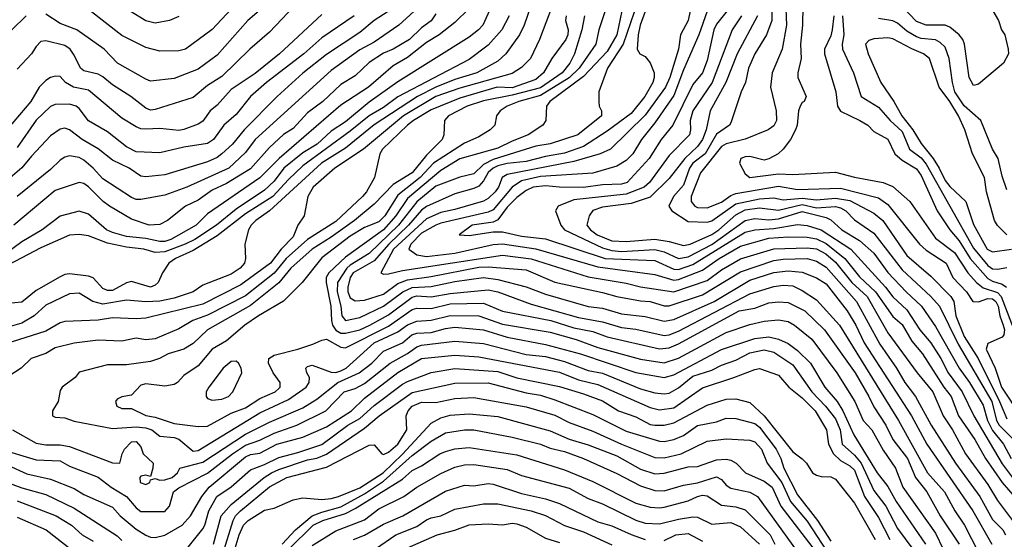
# Model space of a CAD drawing. Header units: metres. Extents: x -51132 to -49532, y -231222 to -229437.
# Tile 9 of 256: x -50874 to -50770, y -231159 to -231105. Entities that reach past the tile are written whole.
import ezdxf

# ---------------------------------------------------------------- set-up
doc = ezdxf.new("R2010")
doc.units = ezdxf.units.M
doc.layers.add('CONTOUR_INDEX', color=1, linetype='Continuous')
doc.layers.add('CONTOUR_INTER', color=3, linetype='Continuous')

msp = doc.modelspace()

# ---------------------------------------------------------------- linework, layer by layer
at = {"layer": 'CONTOUR_INDEX'}
for points, elevation in [([(-50819.1, -231100.26), (-50820.81, -231105.26), (-50821.29, -231106.26), (-50822.72, -231108.26), (-50823.58, -231109.05), (-50825.77, -231110.26), (-50828.08, -231110.96), (-50830.08, -231111.76), (-50832.01, -231112.76), (-50836.58, -231115.71), (-50839.58, -231118.17), (-50842.09, -231119.76), (-50847.58, -231124.74), (-50849.01, -231125.76), (-50849.51, -231126.26), (-50849.77, -231126.76), (-50850.16, -231128.26), (-50850.1, -231129.76), (-50850.2, -231130.26), (-50850.66, -231130.76), (-50851.58, -231131.39), (-50854.58, -231132.55), (-50855.6, -231133.26), (-50857.58, -231133.91), (-50859.08, -231134.25), (-50860.58, -231134.32), (-50862.58, -231134.13), (-50865.08, -231134.54), (-50866.12, -231134.26), (-50867.58, -231133.4), (-50868.58, -231133.48), (-50871.08, -231134.66), (-50872.3, -231135.76), (-50873.58, -231136.53), (-50875.08, -231136.96)], 35), ([(-50831.58, -231103.07), (-50833.96, -231105.26), (-50836.58, -231107.03), (-50838.08, -231107.84), (-50841.08, -231110.03), (-50849.08, -231117.26), (-50850.08, -231118.63), (-50851.83, -231120.26), (-50856.25, -231122.26), (-50858.58, -231123.11), (-50861.08, -231123.55), (-50861.58, -231123.55), (-50862.08, -231123.36), (-50865.08, -231121.39), (-50866.11, -231120.26), (-50867.08, -231119.42), (-50867.58, -231119.14), (-50868.58, -231118.97), (-50869.08, -231119.11), (-50869.58, -231119.43), (-50870.58, -231120.42), (-50874.08, -231123.24)], 40), ([(-50791.54, -231103.26), (-50791.57, -231105.26), (-50791.77, -231107.26), (-50791.71, -231108.76), (-50792.04, -231110.26), (-50792.04, -231110.76), (-50791.18, -231112.76), (-50791.37, -231113.26), (-50791.58, -231113.38), (-50791.8, -231113.76), (-50791.97, -231114.26), (-50792.12, -231115.76), (-50792.29, -231116.26), (-50792.83, -231117.26), (-50793.58, -231118.28), (-50794.12, -231118.76), (-50795.08, -231119.29), (-50795.58, -231119.42), (-50797.08, -231119.03), (-50797.58, -231119.09), (-50798.04, -231119.26), (-50798.17, -231119.76), (-50797.58, -231120.88), (-50797.1, -231121.26), (-50794.08, -231120.87), (-50792.58, -231120.94), (-50788.08, -231120.69), (-50786.08, -231121.23), (-50783.08, -231121.77), (-50782.08, -231122.19), (-50780.28, -231123.76), (-50777.58, -231127.61), (-50775.58, -231129.12), (-50774.18, -231131.26), (-50773.27, -231132.26), (-50772.58, -231132.83), (-50771.08, -231133.34), (-50770.69, -231133.76), (-50769.13, -231137.76)], 20), ([(-50873.15, -231104.26), (-50874.66, -231105.76)], 45), ([(-50848.67, -231103.76), (-50849.85, -231104.76), (-50853.08, -231108.39), (-50855.08, -231109.87), (-50857.58, -231110.86), (-50860.08, -231111.14), (-50860.58, -231110.92), (-50863.53, -231109.26), (-50864.94, -231107.76), (-50867.81, -231105.76), (-50869.58, -231105.09), (-50871.08, -231104.11)], 45), ([(-50810.56, -231103.76), (-50811.08, -231106.26), (-50812.08, -231108.01), (-50814.58, -231110.65), (-50818.1, -231113.26), (-50818.46, -231113.76), (-50818.54, -231115.26), (-50818.86, -231115.76), (-50820.39, -231116.76), (-50822.08, -231117.42), (-50823.58, -231118.18), (-50827.58, -231119.28), (-50829.58, -231120.51), (-50833.08, -231123.47), (-50834.29, -231125.26), (-50835.58, -231126.74), (-50839.58, -231129.62), (-50841.35, -231131.26), (-50841.6, -231131.76), (-50841.61, -231132.26), (-50841.11, -231134.76), (-50841.06, -231136.26), (-50840.96, -231136.76), (-50840.58, -231137.28), (-50840.08, -231137.58), (-50839.58, -231137.6), (-50838.08, -231137.24), (-50837.01, -231136.76), (-50835.08, -231135.68), (-50832.58, -231133.81), (-50832.08, -231133.68), (-50830.58, -231133.79), (-50828.58, -231133.44), (-50824.58, -231133.05), (-50823.58, -231133.25), (-50820.08, -231134.54), (-50815.08, -231135.94), (-50812.58, -231136.4), (-50810.58, -231137.01), (-50809.08, -231137.19), (-50806.08, -231137.83), (-50805.58, -231137.76), (-50804.58, -231137.37), (-50797.08, -231133.46), (-50794.58, -231132.7), (-50793.58, -231132.55), (-50792.58, -231132.62), (-50791.58, -231133.1), (-50790.08, -231134.09), (-50787.67, -231136.76), (-50781.47, -231146.76), (-50778.41, -231152.26), (-50776.62, -231154.26), (-50775.56, -231156.26), (-50774.53, -231157.76), (-50773.08, -231160.62)], 30), ([(-50799.49, -231103.76), (-50800.58, -231105.15), (-50800.88, -231105.76), (-50801.58, -231108.95), (-50802.06, -231110.26), (-50803.08, -231111.5), (-50805.19, -231115.76), (-50806.4, -231117.26), (-50807.67, -231119.26), (-50810, -231121.76), (-50810.58, -231121.95), (-50812.58, -231122.02), (-50814.58, -231122.29), (-50817.08, -231122.28), (-50818.58, -231122.14), (-50819.86, -231122.26), (-50820.58, -231122.6), (-50821.58, -231123.35), (-50822.58, -231124.37), (-50823.58, -231125.68), (-50824.08, -231125.95), (-50826.26, -231126.26), (-50827.64, -231127.26), (-50826.58, -231127.33), (-50824.08, -231126.95), (-50823.08, -231126.95), (-50821.08, -231127.42), (-50818.58, -231127.69), (-50812.28, -231129.76), (-50807.08, -231129.97), (-50805.08, -231130.89), (-50804.58, -231130.91), (-50803.08, -231130.38), (-50797.58, -231126.99), (-50796.58, -231126.74), (-50794.58, -231126.59), (-50792.08, -231126.17), (-50791.08, -231126.3), (-50789.58, -231126.75), (-50786.49, -231128.76), (-50782.84, -231132.76), (-50782.08, -231133.77), (-50780.58, -231135.13), (-50779.23, -231137.26), (-50778.08, -231138.62), (-50777.02, -231140.26), (-50776.26, -231141.76), (-50774.77, -231143.76), (-50773.57, -231146.26), (-50770.58, -231151.31), (-50769.1, -231153.26)], 25), ([(-50875.08, -231151.46), (-50873.08, -231152.38), (-50870.58, -231152.91), (-50868.08, -231153.92), (-50867.08, -231154.52), (-50864.08, -231155.88), (-50863.26, -231156.76), (-50861.58, -231158.18), (-50860.58, -231158.8), (-50860.08, -231159.01), (-50859.58, -231159.05), (-50858.58, -231158.82), (-50856.74, -231157.76), (-50855.86, -231156.76), (-50854.67, -231154.76), (-50853.9, -231153.76), (-50850.08, -231150.58), (-50849.58, -231150.34), (-50848.58, -231150.19), (-50846.78, -231149.26), (-50844.08, -231148.51), (-50841.58, -231147.43), (-50838.95, -231145.76), (-50837.58, -231144.43), (-50834.08, -231141.71), (-50831.58, -231140.25), (-50828.08, -231139.89), (-50825.58, -231140.07), (-50817.08, -231141.69), (-50815.08, -231142.5), (-50813.08, -231142.99), (-50807.58, -231145.41), (-50806.58, -231145.66), (-50805.08, -231145.45), (-50802.08, -231143.33), (-50798.77, -231142.26), (-50796.58, -231141.4), (-50796.08, -231141.31), (-50794.08, -231142.02), (-50792.99, -231143.26), (-50791.58, -231144.38), (-50790.24, -231145.76), (-50789.04, -231147.76), (-50788.83, -231149.26), (-50788.3, -231150.26), (-50787.58, -231150.96), (-50786.58, -231151.51), (-50786.08, -231151.97), (-50785.05, -231154.76), (-50783.58, -231156.96), (-50782.39, -231159.26)], 35), ([(-50851.58, -231140.57), (-50852.45, -231141.26), (-50853.93, -231143.26), (-50854.22, -231143.76), (-50854.21, -231144.26), (-50854.08, -231144.45), (-50853.58, -231144.64), (-50852.58, -231144.54), (-50851.88, -231144.26), (-50851.42, -231143.76), (-50850.47, -231141.76), (-50850.54, -231141.26), (-50850.84, -231140.76), (-50851.08, -231140.53), (-50851.58, -231140.57)], 30), ([(-50846.22, -231159.76), (-50844.85, -231158.26), (-50843.08, -231156.79), (-50842.08, -231156.38), (-50840.08, -231155.83), (-50837.58, -231154.45), (-50835.58, -231153.13), (-50832.58, -231150.44), (-50830.58, -231148.92), (-50829.08, -231148.06), (-50827.08, -231147.75), (-50826.08, -231147.75), (-50822.08, -231148.52), (-50819.08, -231149.25), (-50818.08, -231149.67), (-50816.58, -231150.01), (-50814.58, -231150.74), (-50811.08, -231152.32), (-50808.58, -231153.62), (-50807.08, -231154.12), (-50806.08, -231154.16), (-50804.08, -231153.57), (-50802.58, -231153.32), (-50800.58, -231152.69), (-50800.08, -231152.97), (-50799.58, -231153.56), (-50799.08, -231153.88), (-50797.08, -231154.29), (-50796.28, -231154.76), (-50790.58, -231162.64)], 40), ([(-50833.08, -231160.15), (-50829.95, -231158.76), (-50828.08, -231158.29), (-50826.58, -231157.72), (-50824.58, -231157.62), (-50823.08, -231157.73), (-50822.08, -231157.56), (-50821.58, -231157.61), (-50820.58, -231157.96), (-50818.58, -231159.13), (-50817.08, -231159.59)], 45)]:
    msp.add_lwpolyline(points, dxfattribs=dict(at, elevation=elevation))
at = {"layer": 'CONTOUR_INTER'}
for points, elevation in [([(-50794.77, -231098.26), (-50794.79, -231104.76), (-50795.35, -231106.26), (-50796.55, -231108.26), (-50797.23, -231109.76), (-50797.55, -231111.26), (-50798.02, -231112.26), (-50799.08, -231115.51), (-50799.22, -231115.76), (-50800.58, -231116.71), (-50801.8, -231118.76), (-50803.1, -231119.76), (-50803.45, -231120.26), (-50804.08, -231122.04), (-50805.13, -231123.26), (-50805.6, -231124.26), (-50805.3, -231124.76), (-50803.58, -231125.86), (-50801.58, -231125.94), (-50801.08, -231125.8), (-50798.58, -231124.02), (-50796.08, -231123.49), (-50794.58, -231123.38), (-50793.58, -231123.6), (-50791.58, -231123.43), (-50790.08, -231123.61), (-50788.08, -231123.41), (-50786.58, -231123.65), (-50784.08, -231125.01), (-50783.13, -231125.76), (-50780.58, -231129.43), (-50778.08, -231131.6), (-50775.97, -231133.76), (-50775.65, -231134.26), (-50775.45, -231135.76), (-50774.58, -231137.93), (-50773.11, -231140.26), (-50770.85, -231144.76), (-50770.08, -231146.59)], 22), ([(-50793.52, -231098.26), (-50793.25, -231105.26), (-50793.7, -231107.76), (-50794.74, -231110.26), (-50794.92, -231111.76), (-50794.34, -231114.26), (-50794.3, -231115.26), (-50794.58, -231115.82), (-50795.17, -231116.26), (-50797.58, -231117.22), (-50799.58, -231117.71), (-50800.08, -231117.98), (-50802.27, -231120.76), (-50803.27, -231123.26), (-50803.27, -231123.76), (-50802.86, -231124.26), (-50802.58, -231124.41), (-50801.58, -231124.43), (-50800.08, -231123.85), (-50799.08, -231123.13), (-50798.58, -231122.92), (-50794.08, -231122.15), (-50792.08, -231122.5), (-50787.58, -231122.37), (-50783.58, -231123.39), (-50782.58, -231124.1), (-50779.28, -231128.26), (-50778.58, -231128.87), (-50776.47, -231130.26), (-50775.75, -231131.76), (-50774.34, -231133.26), (-50773.65, -231134.26), (-50773.08, -231134.29), (-50772.08, -231133.97), (-50771.58, -231133.99), (-50771.23, -231134.26), (-50770.98, -231134.76), (-50770.83, -231135.76), (-50770.46, -231136.76), (-50770.34, -231137.26), (-50770.4, -231137.76), (-50770.58, -231138.02), (-50772.08, -231138.67), (-50772.26, -231139.26), (-50771.33, -231141.26), (-50770.64, -231143.26), (-50768.65, -231146.26)], 21), ([(-50823.56, -231101.76), (-50825.16, -231105.26), (-50825.61, -231105.76), (-50826.58, -231106.51), (-50834.08, -231111.2), (-50837.08, -231113.35), (-50839.58, -231115.39), (-50841.08, -231116.4), (-50842.57, -231117.76), (-50844.08, -231118.67), (-50846.06, -231120.26), (-50847.08, -231121.63), (-50848.08, -231122.59), (-50851.08, -231124.58), (-50853.14, -231126.26), (-50855.43, -231127.76), (-50856.42, -231128.26), (-50858.58, -231129.04), (-50859.58, -231129.11), (-50860.78, -231128.76), (-50862.58, -231128.55), (-50864.58, -231128.14), (-50866.58, -231127.37), (-50867.58, -231127.24), (-50868.58, -231127.31), (-50871.58, -231128.63), (-50877.08, -231131.49)], 37), ([(-50811.63, -231101.76), (-50812.96, -231105.76), (-50813.27, -231107.26), (-50815.04, -231109.76), (-50816.08, -231110.79), (-50819.08, -231112.63), (-50821.35, -231113.26), (-50822.58, -231113.76), (-50823.34, -231114.26), (-50823.7, -231114.76), (-50823.89, -231115.76), (-50824.38, -231116.26), (-50825.58, -231116.97), (-50827.08, -231117.65), (-50830.34, -231119.76), (-50831.73, -231121.26), (-50834.08, -231123.11), (-50835.44, -231125.26), (-50836.08, -231125.9), (-50837.58, -231126.51), (-50839.08, -231127.42), (-50842.08, -231129.7), (-50844.15, -231132.26), (-50846.08, -231134.24), (-50848.71, -231135.76), (-50850.16, -231136.76), (-50852.08, -231138.41), (-50853.58, -231139.27), (-50855.08, -231141.03), (-50856.58, -231142.04), (-50857.24, -231142.76), (-50857.58, -231143), (-50858.58, -231143.16), (-50860.58, -231142.92), (-50861.08, -231143.05), (-50862.08, -231144.11), (-50863.08, -231144.28), (-50863.58, -231144.52), (-50863.75, -231144.76), (-50863.62, -231145.26), (-50863.08, -231145.51), (-50862.08, -231145.5), (-50860.58, -231146.23), (-50859.58, -231146.4), (-50857.58, -231147.08), (-50855.08, -231147.4), (-50854.08, -231147.35), (-50851.58, -231145.98), (-50850.08, -231145.44), (-50848.58, -231144.46), (-50846.96, -231143.76), (-50846.58, -231143.41), (-50846.45, -231143.26), (-50846.46, -231142.76), (-50847.17, -231141.76), (-50847.69, -231140.76), (-50847.65, -231140.26), (-50847.08, -231139.9), (-50844.58, -231139.26), (-50843.02, -231138.76), (-50842.08, -231138.32), (-50841.58, -231138.24), (-50840.08, -231139.06), (-50839.58, -231139.12), (-50835.08, -231136.87), (-50832.58, -231135.11), (-50832.08, -231134.96), (-50830.58, -231135.01), (-50828.58, -231134.53), (-50825.08, -231134.45), (-50823.08, -231135.28), (-50818, -231136.26), (-50815.58, -231137.04), (-50813.58, -231137.43), (-50812.08, -231137.99), (-50806.58, -231139.23), (-50805.58, -231139.13), (-50804.58, -231138.73), (-50798.2, -231135.26), (-50796.58, -231134.98), (-50795.08, -231134.41), (-50794.08, -231134.31), (-50793.08, -231134.39), (-50791.33, -231135.26), (-50789.24, -231137.26), (-50786.02, -231141.76), (-50784.58, -231144.23), (-50784.08, -231145.33), (-50782.81, -231147.26), (-50782.08, -231148.76), (-50780.52, -231150.76), (-50779.68, -231152.76), (-50778.49, -231154.26), (-50777.1, -231156.76), (-50775.1, -231159.76)], 31), ([(-50817.85, -231103.26), (-50819.19, -231106.76), (-50820.14, -231108.76), (-50821.08, -231109.7), (-50822.08, -231110.32), (-50827.58, -231111.88), (-50830.08, -231112.75), (-50833.48, -231114.76), (-50837.7, -231118.26), (-50840.71, -231120.26), (-50842.97, -231122.26), (-50843.55, -231123.26), (-50843.93, -231125.26), (-50844.58, -231126.26), (-50845.08, -231127.48), (-50846.35, -231128.76), (-50847.45, -231130.26), (-50850.58, -231132.52), (-50854.58, -231134.55), (-50860.58, -231136.01), (-50861.58, -231136.09), (-50864.08, -231135.97), (-50865.58, -231136.24), (-50869.08, -231136.37), (-50869.58, -231136.5), (-50871.08, -231137.4), (-50875.37, -231138.76)], 34), ([(-50834.22, -231103.26), (-50836.58, -231104.77), (-50838.08, -231106.01), (-50841.58, -231108.35), (-50844.08, -231110.31), (-50846.76, -231112.76), (-50850.22, -231116.26), (-50851.45, -231117.76), (-50852.58, -231118.78), (-50853.08, -231119.14), (-50854.08, -231119.6), (-50858.58, -231120.98), (-50860.58, -231121.19), (-50861.08, -231121.11), (-50862.3, -231120.26), (-50864.08, -231119.43), (-50865.58, -231118.25), (-50867.25, -231117.26), (-50868.58, -231116.23), (-50869.08, -231116.07), (-50869.58, -231116.16), (-50870.58, -231116.89), (-50872.58, -231119), (-50873.58, -231120.25), (-50875.08, -231121.49)], 41), ([(-50826.58, -231103.52), (-50828.08, -231104.98), (-50829.74, -231106.26), (-50831.08, -231107.07), (-50833.08, -231108.65), (-50834.58, -231109.54), (-50837.15, -231111.76), (-50840.08, -231113.67), (-50846.55, -231119.26), (-50848.58, -231121.29), (-50854.08, -231125.08), (-50855.28, -231126.26), (-50857.93, -231127.76), (-50858.58, -231127.97), (-50859.08, -231127.98), (-50860.58, -231127.66), (-50862.58, -231127.44), (-50864.08, -231127.03), (-50864.69, -231126.76), (-50866.58, -231125.11), (-50867.58, -231124.79), (-50869.58, -231125.3), (-50871.46, -231126.76), (-50873.58, -231128), (-50875.08, -231129.08)], 38), ([(-50844.99, -231103.26), (-50847.58, -231106), (-50849.62, -231107.76), (-50852.58, -231110.63), (-50854.08, -231111.6), (-50855.58, -231112.84), (-50859.58, -231114.1), (-50860.08, -231114.18), (-50860.58, -231113.98), (-50862.13, -231112.76), (-50864.08, -231111.51), (-50865.08, -231110.68), (-50865.58, -231110.41), (-50867.08, -231110.05), (-50867.44, -231109.76), (-50868.08, -231108.4), (-50868.53, -231107.76), (-50869.08, -231107.4), (-50871.08, -231106.9), (-50871.58, -231106.97), (-50872.08, -231107.48), (-50872.57, -231108.26), (-50874.08, -231109.88)], 44), ([(-50851.58, -231103.57), (-50853.58, -231105.7), (-50856.4, -231107.76), (-50857.08, -231107.94), (-50859.08, -231107.97), (-50860.58, -231107.6), (-50863.08, -231106.35), (-50866.58, -231103.62)], 46), ([(-50808.86, -231102.76), (-50810.39, -231107.26), (-50812.04, -231109.76), (-50812.96, -231112.26), (-50812.97, -231113.26), (-50812.91, -231113.76), (-50812.67, -231114.26), (-50812.67, -231114.76), (-50815.18, -231116.76), (-50818.08, -231117.72), (-50819.58, -231117.97), (-50824.08, -231119.37), (-50825.08, -231119.89), (-50826.08, -231120.86), (-50827.58, -231121.2), (-50830.08, -231122.17), (-50832.08, -231123.79), (-50834.02, -231126.26), (-50837.08, -231129.24), (-50839.08, -231130.44), (-50839.43, -231130.76), (-50840.43, -231132.26), (-50840.44, -231133.26), (-50840.06, -231134.76), (-50839.97, -231135.76), (-50839.58, -231136.28), (-50838.08, -231135.95), (-50835.58, -231134.77), (-50833.54, -231133.26), (-50832.58, -231132.8), (-50830.58, -231132.68), (-50828.08, -231132.16), (-50825.08, -231131.74), (-50823.58, -231131.97), (-50820.58, -231132.74), (-50818.58, -231133.51), (-50814.08, -231134.81), (-50812.58, -231134.97), (-50810.58, -231135.55), (-50808.08, -231135.84), (-50806.08, -231136.32), (-50805.08, -231136.15), (-50800.83, -231134.26), (-50797.08, -231132.02), (-50794.58, -231131.24), (-50793.08, -231131.06), (-50791.58, -231131.18), (-50790.08, -231131.78), (-50789.08, -231132.41), (-50786.86, -231135.26), (-50785.96, -231136.76), (-50785.08, -231138.61), (-50780.12, -231146.26), (-50778.51, -231149.26), (-50773.65, -231156.26), (-50771.65, -231159.76)], 29), ([(-50807.72, -231102.76), (-50808.61, -231105.26), (-50808.84, -231106.26), (-50808.92, -231107.76), (-50808.66, -231108.26), (-50808.08, -231108.54), (-50807.58, -231109.2), (-50807.16, -231110.26), (-50807.14, -231110.76), (-50807.3, -231111.26), (-50808.12, -231112.76), (-50809.58, -231114.52), (-50812.08, -231116.39), (-50814.58, -231118.01), (-50816.58, -231118.69), (-50818.58, -231119.03), (-50820.58, -231119.56), (-50822.58, -231119.78), (-50823.58, -231120.04), (-50824.08, -231120.27), (-50824.58, -231120.72), (-50825.08, -231121.6), (-50825.58, -231122.15), (-50826.08, -231122.41), (-50828.08, -231122.96), (-50831.08, -231124.29), (-50831.58, -231124.67), (-50832.95, -231126.26), (-50835.04, -231128.26), (-50836.58, -231130), (-50838.76, -231131.26), (-50839.1, -231131.76), (-50839.35, -231132.76), (-50839.35, -231133.26), (-50839.08, -231133.88), (-50838.58, -231134.2), (-50837.58, -231134.14), (-50835.58, -231133.51), (-50834.08, -231132.37), (-50833.08, -231131.98), (-50830.58, -231131.63), (-50825.58, -231130.65), (-50824.58, -231130.62), (-50820.58, -231130.96), (-50817.58, -231132.24), (-50812.58, -231133.31), (-50811.08, -231133.74), (-50808.58, -231134.21), (-50807.58, -231134.26), (-50806.08, -231134.71), (-50805.58, -231134.73), (-50802.08, -231133.57), (-50798.08, -231131.17), (-50794.58, -231129.95), (-50793.58, -231129.81), (-50791.08, -231129.77), (-50790.08, -231130.04), (-50789.08, -231130.67), (-50785.87, -231134.26), (-50783.44, -231138.76), (-50781.67, -231141.26), (-50780.82, -231142.76), (-50779.67, -231144.26), (-50778.05, -231147.26), (-50775.48, -231151.26), (-50772.91, -231154.76), (-50771.58, -231157.15), (-50770.52, -231158.26), (-50770.21, -231158.76)], 28), ([(-50771.57, -231103.76), (-50770.97, -231104.76), (-50770.65, -231105.76), (-50770.3, -231106.26), (-50769.93, -231107.76), (-50769.92, -231108.26), (-50770.43, -231109.26), (-50773.08, -231111.44), (-50773.58, -231111.58), (-50774.04, -231110.76), (-50774.53, -231107.26), (-50774.7, -231106.76), (-50775.08, -231106.26), (-50776.08, -231105.48), (-50776.58, -231105.25), (-50778.58, -231105.25), (-50779.58, -231104.86), (-50781.11, -231103.26)], 19), ([(-50842.08, -231104.13), (-50846.53, -231108.26), (-50849.08, -231110.34), (-50851.58, -231112.02), (-50853.08, -231113.66), (-50853.81, -231114.26), (-50854.58, -231115.34), (-50855.08, -231115.65), (-50856.58, -231116.22), (-50857.08, -231116.3), (-50859.08, -231116.09), (-50860.58, -231116.18), (-50861.08, -231116.14), (-50861.58, -231115.94), (-50863.08, -231115.03), (-50866.58, -231112.09), (-50868.15, -231111.76), (-50868.99, -231111.26), (-50869.58, -231110.66), (-50870.08, -231110.62), (-50870.58, -231110.75), (-50871.08, -231111.05), (-50871.77, -231111.76), (-50872.64, -231113.26), (-50875.64, -231116.76)], 43), ([(-50816.41, -231104.26), (-50816.46, -231104.76), (-50816.17, -231105.76), (-50816.21, -231106.26), (-50816.44, -231106.76), (-50817.89, -231108.76), (-50818.77, -231110.26), (-50819.58, -231110.95), (-50822.08, -231111.82), (-50823.63, -231111.76), (-50827.58, -231112.91), (-50830.58, -231114.16), (-50832.45, -231115.26), (-50833.08, -231115.76), (-50835.69, -231118.26), (-50835.96, -231118.76), (-50836.55, -231121.26), (-50837.39, -231122.76), (-50837.81, -231123.26), (-50840.58, -231125.87), (-50843.58, -231127.77), (-50845.81, -231129.76), (-50847.08, -231131.31), (-50850.08, -231133.67), (-50854.08, -231135.7), (-50855.63, -231136.26), (-50857.08, -231137.15), (-50859.58, -231138.19), (-50860.58, -231138.3), (-50861.58, -231138.13), (-50863.08, -231138.44), (-50865.58, -231138.34), (-50868.08, -231138.66), (-50870.08, -231139.13), (-50871.08, -231139.72), (-50872.61, -231140.26), (-50873.65, -231141.26), (-50875.08, -231142.17)], 33), ([(-50822.38, -231104.26), (-50823.16, -231105.76), (-50824.58, -231107.36), (-50826.58, -231108.85), (-50834.08, -231112.79), (-50835.58, -231113.9), (-50837.08, -231114.79), (-50839.08, -231116.39), (-50844.08, -231120.02), (-50845.58, -231121.45), (-50847.22, -231123.26), (-50850.08, -231125.05), (-50853.08, -231127.37), (-50855.58, -231128.92), (-50857.43, -231129.76), (-50858.14, -231130.26), (-50858.8, -231131.26), (-50859.27, -231132.26), (-50859.58, -231132.57), (-50860.08, -231132.75), (-50862.08, -231132.17), (-50862.58, -231132.3), (-50864.08, -231133.1), (-50864.58, -231133.13), (-50865.08, -231132.9), (-50866.08, -231131.77), (-50866.58, -231131.61), (-50868.58, -231131.37), (-50869.08, -231131.43), (-50869.58, -231131.67), (-50872.08, -231133.1), (-50873.58, -231134.35), (-50875.08, -231134.47)], 36), ([(-50830.08, -231104.06), (-50830.58, -231104.81), (-50831.58, -231105.55), (-50832.87, -231106.76), (-50834.57, -231107.76), (-50835.58, -231108.2), (-50837.08, -231109.17), (-50838.58, -231110.58), (-50840.08, -231111.48), (-50841.96, -231113.26), (-50843.58, -231114.47), (-50845.08, -231116.12), (-50846.08, -231116.75), (-50847.58, -231118.09), (-50849.58, -231120.33), (-50852.08, -231121.87), (-50853.58, -231122.57), (-50855.08, -231123.63), (-50856.39, -231124.26), (-50858.27, -231125.76), (-50859.08, -231126.18), (-50860.21, -231126.26), (-50862.08, -231125.62), (-50864.39, -231124.26), (-50865.06, -231123.76), (-50866.58, -231122.24), (-50867.08, -231121.89), (-50867.58, -231121.78), (-50870.08, -231122.61), (-50874.44, -231126.26)], 39), ([(-50838.68, -231104.26), (-50842.08, -231106.57), (-50843.96, -231108.26), (-50847.87, -231111.26), (-50849.58, -231112.76), (-50851.08, -231114.63), (-50852.37, -231115.76), (-50853.46, -231117.26), (-50854.08, -231117.67), (-50856.58, -231118.06), (-50859.08, -231118.67), (-50861.58, -231118.54), (-50862.58, -231118.04), (-50864.58, -231116.45), (-50866.58, -231115.29), (-50867.58, -231113.99), (-50867.89, -231113.76), (-50868.58, -231113.55), (-50870.08, -231113.57), (-50870.58, -231113.79), (-50872.08, -231115.23), (-50874.08, -231118.09)], 42), ([(-50814.47, -231104.26), (-50814.75, -231105.76), (-50815.53, -231108.26), (-50816.01, -231109.26), (-50816.83, -231110.26), (-50819.08, -231111.82), (-50822.08, -231112.59), (-50825.08, -231113.19), (-50826.78, -231113.76), (-50828.77, -231114.76), (-50829.19, -231115.26), (-50829.26, -231116.76), (-50829.42, -231117.26), (-50831.08, -231118.91), (-50832.58, -231120.75), (-50834.58, -231121.98), (-50836.58, -231124.06), (-50838.63, -231125.76), (-50841.08, -231127.53), (-50843.08, -231128.78), (-50845.33, -231130.76), (-50846.58, -231132.31), (-50849.58, -231134.68), (-50854.08, -231137.26), (-50855.58, -231138.68), (-50856.58, -231139.29), (-50858.22, -231139.76), (-50859.14, -231140.26), (-50860.08, -231140.57), (-50862.58, -231140.93), (-50864.58, -231140.92), (-50867.58, -231141.68), (-50867.98, -231142.26), (-50869.35, -231143.26), (-50869.58, -231143.6), (-50869.78, -231144.76), (-50870.38, -231145.76), (-50870.38, -231146.26), (-50870.08, -231146.42), (-50869.08, -231146.49), (-50868.08, -231146.84), (-50864.08, -231147.59), (-50861.58, -231147.43), (-50860.58, -231147.52), (-50859.94, -231147.76), (-50859.08, -231148.4), (-50857.58, -231148.54), (-50857.08, -231148.74), (-50855.58, -231149.97), (-50855.08, -231149.93), (-50848.58, -231145.95), (-50845.58, -231144.56), (-50843.73, -231143.26), (-50843.39, -231142.76), (-50843.35, -231142.26), (-50843.64, -231141.76), (-50843.74, -231141.26), (-50843.58, -231141.09), (-50843.08, -231140.95), (-50841.08, -231141.69), (-50840.58, -231141.71), (-50840.08, -231141.56), (-50839.52, -231141.26), (-50836.58, -231138.62), (-50834.08, -231137.47), (-50833.08, -231136.71), (-50832.08, -231136.34), (-50830.58, -231136.23), (-50828.58, -231135.73), (-50825.58, -231135.78), (-50823.08, -231136.64), (-50818.08, -231137.48), (-50815.35, -231138.26), (-50813.08, -231139.1), (-50808.58, -231140.34), (-50806.08, -231140.72), (-50804.58, -231140.23), (-50799.58, -231137.54), (-50797.08, -231136.67), (-50795.58, -231136.33), (-50794.08, -231136.21), (-50793.08, -231136.38), (-50792.4, -231136.76), (-50790.58, -231138.21), (-50787.95, -231141.76), (-50786.06, -231144.76), (-50785.17, -231146.76), (-50784.27, -231147.76), (-50783.08, -231149.87), (-50781.79, -231151.76), (-50781, -231153.76), (-50777.58, -231158.58), (-50776.79, -231160.26)], 32), ([(-50857.08, -231104.35), (-50858.08, -231104.78), (-50859.58, -231105.06), (-50860.58, -231104.8), (-50862.27, -231103.76)], 47), ([(-50803.38, -231103.76), (-50803.58, -231104.76), (-50804.39, -231106.26), (-50804.59, -231107.76), (-50805.51, -231110.76), (-50805.96, -231111.76), (-50808.08, -231114.72), (-50811.74, -231118.26), (-50812.82, -231118.76), (-50815.58, -231119.58), (-50822.58, -231120.95), (-50823.11, -231121.26), (-50823.5, -231122.26), (-50823.86, -231122.76), (-50824.58, -231123.47), (-50825.08, -231123.75), (-50828.08, -231124.61), (-50829.58, -231124.91), (-50831.08, -231125.6), (-50834.53, -231128.76), (-50835.87, -231131.26), (-50835.58, -231131.41), (-50835.08, -231131.36), (-50833.58, -231131.03), (-50823.08, -231129.41), (-50820.08, -231129.79), (-50814.08, -231131.67), (-50810.08, -231132.34), (-50808.58, -231132.74), (-50805.08, -231133.26), (-50801.58, -231132.05), (-50800.08, -231130.95), (-50798.08, -231129.79), (-50794.58, -231128.73), (-50791.08, -231128.62), (-50790.08, -231128.73), (-50789.12, -231129.26), (-50788.08, -231130.15), (-50786.39, -231132.26), (-50784.78, -231133.76), (-50782.58, -231137.55), (-50779.5, -231141.76), (-50777.88, -231143.76), (-50776.78, -231146.26), (-50775.79, -231147.76), (-50774.43, -231150.26), (-50772.08, -231153.47), (-50771.08, -231155.17), (-50769.49, -231157.26)], 27), ([(-50801.58, -231103.77), (-50802.44, -231106.26), (-50804.08, -231109.96), (-50805.08, -231112.64), (-50807.08, -231115.52), (-50808.48, -231117.26), (-50809.38, -231118.76), (-50810.08, -231119.46), (-50811.08, -231120.07), (-50813.58, -231120.78), (-50819.08, -231121.15), (-50821.08, -231121.59), (-50822.08, -231122.25), (-50824.08, -231124.66), (-50824.58, -231124.89), (-50829.58, -231126.03), (-50830.08, -231126.24), (-50831.58, -231127.09), (-50832.73, -231128.26), (-50832.94, -231128.76), (-50832.08, -231129.37), (-50831.08, -231129.55), (-50828.08, -231129.18), (-50824.08, -231128.3), (-50823.08, -231128.22), (-50819.58, -231128.75), (-50813.08, -231130.62), (-50807.08, -231131.45), (-50805.08, -231132.02), (-50804.58, -231131.95), (-50802.08, -231130.98), (-50800.33, -231129.76), (-50798.08, -231128.46), (-50795.08, -231127.63), (-50793.08, -231127.49), (-50791.08, -231127.53), (-50790.08, -231127.7), (-50789.08, -231128.18), (-50787.1, -231129.76), (-50785.58, -231131.68), (-50783.9, -231133.26), (-50782.08, -231135.83), (-50781.08, -231136.68), (-50780.08, -231138.44), (-50778.95, -231139.76), (-50776.72, -231143.26), (-50775.92, -231144.26), (-50775.18, -231146.26), (-50773.46, -231148.76), (-50772.33, -231150.76), (-50770.58, -231153.27), (-50768.58, -231155.6)], 26), ([(-50797.97, -231104.26), (-50798.94, -231105.76), (-50801.05, -231111.26), (-50803.09, -231114.26), (-50803.37, -231115.26), (-50803.33, -231116.26), (-50803.45, -231116.76), (-50805.58, -231118.95), (-50807.65, -231121.76), (-50808.18, -231122.26), (-50810.08, -231123), (-50815.58, -231123.58), (-50817.24, -231124.26), (-50817.51, -231124.76), (-50816.96, -231126.26), (-50816.58, -231126.76), (-50812.58, -231128.65), (-50811.58, -231128.92), (-50810.58, -231129.01), (-50807.08, -231128.82), (-50806.08, -231129.04), (-50804.58, -231129.75), (-50803.58, -231129.58), (-50801.08, -231128.28), (-50797.58, -231125.78), (-50796.58, -231125.57), (-50795.08, -231125.68), (-50794.08, -231125.59), (-50791.58, -231124.82), (-50789.08, -231125.46), (-50788.58, -231125.71), (-50787.41, -231126.76), (-50785.58, -231127.86), (-50784.08, -231129.2), (-50782.58, -231131.24), (-50780.68, -231133.26), (-50779.04, -231134.76), (-50777.58, -231136.89), (-50775.09, -231141.26), (-50774, -231142.76), (-50772.58, -231145.15), (-50772.11, -231146.76), (-50771.58, -231147.8), (-50770.45, -231149.26), (-50769.63, -231150.76)], 24), ([(-50796.3, -231104.26), (-50798.41, -231108.26), (-50799.61, -231111.26), (-50801.25, -231114.26), (-50801.68, -231116.26), (-50802.08, -231117.25), (-50802.58, -231118.01), (-50803.94, -231119.26), (-50805.58, -231121.34), (-50807.58, -231123.33), (-50809.58, -231123.98), (-50812.58, -231124.37), (-50813.58, -231124.7), (-50813.97, -231125.26), (-50814.23, -231126.26), (-50813.85, -231126.76), (-50813.15, -231127.26), (-50811.58, -231127.9), (-50810.08, -231127.98), (-50807.08, -231127.72), (-50805.58, -231127.96), (-50804.08, -231128.4), (-50803.35, -231128.26), (-50801.08, -231127.25), (-50800.35, -231126.76), (-50798.58, -231125.17), (-50797.58, -231124.65), (-50796.08, -231124.43), (-50794.08, -231124.69), (-50791.58, -231124.08), (-50790.08, -231124.43), (-50788.08, -231124.3), (-50787.58, -231124.42), (-50787, -231124.76), (-50786.08, -231125.68), (-50784.08, -231127.11), (-50781.08, -231130.94), (-50778.06, -231133.76), (-50777.16, -231134.76), (-50775.19, -231138.76), (-50771.68, -231144.76), (-50771.17, -231146.76), (-50770.89, -231147.26), (-50769.38, -231148.76)], 23), ([(-50788.28, -231104.26), (-50788.44, -231105.76), (-50788.58, -231106.39), (-50789.26, -231107.76), (-50789.26, -231108.26), (-50788.04, -231112.26), (-50787.87, -231113.76), (-50787.58, -231114.27), (-50785.52, -231115.26), (-50784.7, -231115.76), (-50784.08, -231116.42), (-50782.58, -231117.24), (-50781.87, -231118.76), (-50781.08, -231119.42), (-50779.58, -231120.34), (-50779.08, -231121.05), (-50777.4, -231124.76), (-50776.09, -231126.76), (-50775.08, -231127.89), (-50773.95, -231129.76), (-50772.08, -231131.86), (-50771.58, -231132.14), (-50770.58, -231132.45), (-50770.12, -231132.76)], 19), ([(-50787.37, -231104.26), (-50787.21, -231106.26), (-50787.4, -231107.26), (-50787.37, -231107.76), (-50786.19, -231110.26), (-50785.4, -231112.76), (-50783.58, -231113.87), (-50782.36, -231115.26), (-50781.08, -231116.43), (-50780.3, -231118.26), (-50779.08, -231119.18), (-50778.58, -231119.85), (-50773.58, -231128.68), (-50772.08, -231130.5), (-50771.58, -231130.83), (-50771.08, -231130.88), (-50770.08, -231130.69)], 18), ([(-50770.08, -231122.53), (-50770.58, -231121.1), (-50771.01, -231119.26), (-50771.58, -231118.26), (-50772.82, -231115.26), (-50774.58, -231113.71), (-50775.54, -231112.26), (-50775.81, -231111.26), (-50776.15, -231108.76), (-50776.58, -231107.57), (-50777.08, -231107.07), (-50777.58, -231106.81), (-50779.08, -231106.64), (-50779.58, -231106.47), (-50780.58, -231105.87), (-50781.58, -231105.05), (-50782.08, -231104.81), (-50783.58, -231104.55)], 18), ([(-50784.08, -231106.7), (-50784.58, -231106.85), (-50784.93, -231107.26), (-50784.65, -231108.26), (-50783.34, -231111.26), (-50781.97, -231113.26), (-50781.12, -231114.76), (-50779.95, -231116.26), (-50779.08, -231117.68), (-50777.82, -231119.26), (-50777.18, -231120.26), (-50776.58, -231121.58), (-50776.08, -231122.21), (-50774.4, -231123.76), (-50773.58, -231126.2), (-50772.17, -231128.76), (-50771.58, -231129.07), (-50769.58, -231128.76)], 17), ([(-50770.1, -231127.26), (-50771.08, -231126.29), (-50771.37, -231125.76), (-50772.21, -231122.76), (-50772.44, -231121.26), (-50773.69, -231118.76), (-50774.5, -231116.26), (-50775.17, -231114.76), (-50776.06, -231113.26), (-50777.18, -231111.76), (-50778.21, -231108.76), (-50778.84, -231108.26), (-50780.08, -231107.75), (-50782.08, -231106.7), (-50782.58, -231106.6), (-50784.08, -231106.7)], 17), ([(-50874.58, -231147.76), (-50872.08, -231149.16), (-50871.08, -231149.31), (-50869.58, -231149.31), (-50868.58, -231149.51), (-50864.08, -231151.21), (-50863.3, -231151.26), (-50863.05, -231150.26), (-50862.79, -231149.76), (-50862.08, -231149.02), (-50861.58, -231148.96), (-50861.08, -231149.52), (-50860.84, -231150.26), (-50859.8, -231151.26), (-50859.82, -231151.76), (-50860.08, -231152.64), (-50860.58, -231152.51), (-50861.08, -231152.61), (-50861.21, -231152.76), (-50861.15, -231153.26), (-50860.58, -231153.49), (-50860.15, -231153.26), (-50860.08, -231152.98), (-50859.58, -231152.85), (-50859.08, -231153.04), (-50858.58, -231153), (-50857.78, -231152.76), (-50857.22, -231152.26), (-50856.99, -231151.76), (-50854.58, -231151.13), (-50850.08, -231148.21), (-50847.58, -231146.94), (-50844.08, -231145.43), (-50842.58, -231144.52), (-50840.4, -231142.76), (-50838.16, -231141.76), (-50836.83, -231140.76), (-50835.58, -231139.47), (-50833.58, -231138.62), (-50832.62, -231137.76), (-50832.08, -231137.58), (-50830.58, -231137.52), (-50829.08, -231137.1), (-50828.08, -231136.98), (-50825.08, -231137.26), (-50822.58, -231138.02), (-50818.58, -231138.79), (-50814.9, -231139.76), (-50809.08, -231141.71), (-50806.08, -231142.26), (-50805.08, -231141.97), (-50800.08, -231139.31), (-50796.58, -231138.17), (-50795.08, -231137.99), (-50794.08, -231138.21), (-50793.08, -231138.69), (-50792.08, -231139.43), (-50790.71, -231140.76), (-50789.21, -231143.26), (-50787.92, -231144.76), (-50787.32, -231145.76), (-50786.15, -231148.26), (-50783.71, -231152.26), (-50782.58, -231153.69), (-50781.73, -231155.26), (-50778.62, -231159.76)], 33), ([(-50876.08, -231149.69), (-50872.08, -231150.88), (-50869.58, -231151.01), (-50868.58, -231151.56), (-50865.58, -231152.73), (-50864.19, -231153.76), (-50862.58, -231154.74), (-50861.58, -231155.93), (-50861.08, -231156.31), (-50858.58, -231156.31), (-50858.08, -231155.77), (-50857.64, -231154.26), (-50857.08, -231153.83), (-50854.08, -231152.31), (-50851.44, -231150.26), (-50850.08, -231149.37), (-50848.58, -231148.82), (-50847.08, -231148.08), (-50844.7, -231147.26), (-50841.64, -231145.76), (-50839.73, -231143.76), (-50838.58, -231143.39), (-50837.58, -231142.89), (-50834.9, -231140.76), (-50833.08, -231139.74), (-50832.08, -231139.03), (-50831.58, -231138.84), (-50828.08, -231138.43), (-50825.08, -231138.69), (-50820.58, -231139.82), (-50818.58, -231140.06), (-50816.58, -231140.56), (-50814.08, -231141.51), (-50812.58, -231141.81), (-50808.58, -231143.43), (-50807.08, -231143.86), (-50806.08, -231143.98), (-50805.58, -231143.88), (-50804.58, -231143.35), (-50803.08, -231142.12), (-50801.08, -231141.49), (-50800.08, -231140.95), (-50798.58, -231140.44), (-50797.08, -231139.67), (-50795.58, -231139.35), (-50794.58, -231139.58), (-50792.58, -231140.93), (-50790.58, -231143.76), (-50789.13, -231145.26), (-50788.08, -231146.59), (-50787.59, -231147.76), (-50787.38, -231149.26), (-50786.08, -231150.41), (-50785.4, -231151.26), (-50784.08, -231154.1), (-50782.81, -231155.76), (-50781.58, -231158.12), (-50779.98, -231160.26)], 34), ([(-50857.08, -231161.28), (-50854.58, -231158.15), (-50854.35, -231157.76), (-50853.94, -231156.26), (-50853.11, -231154.76), (-50851.58, -231153.73), (-50849.58, -231151.93), (-50848.08, -231151.39), (-50846.58, -231150.64), (-50844.58, -231150.14), (-50842.08, -231149.27), (-50839.32, -231147.26), (-50838.08, -231146.57), (-50836.58, -231145.19), (-50833.58, -231142.96), (-50833.08, -231142.66), (-50830.58, -231141.72), (-50828.08, -231141.29), (-50823.58, -231141.62), (-50821.58, -231142.28), (-50817.08, -231143.18), (-50814.58, -231143.95), (-50812.58, -231144.7), (-50810.91, -231145.76), (-50809.08, -231146.38), (-50807.58, -231147.18), (-50807.08, -231147.27), (-50806.08, -231147.24), (-50805.08, -231147), (-50801.58, -231145.15), (-50799.58, -231144.52), (-50798.58, -231144.48), (-50797.08, -231144.88), (-50795.58, -231146.28), (-50792.58, -231150.05), (-50791.58, -231150.78), (-50791.14, -231151.26), (-50790.5, -231152.26), (-50790.08, -231152.51), (-50789.58, -231152.65), (-50788.58, -231152.69), (-50788.08, -231152.94), (-50786.08, -231155.45), (-50783.92, -231159.26)], 36), ([(-50853.44, -231159.76), (-50852.65, -231156.76), (-50851.58, -231155.57), (-50848.14, -231152.76), (-50847.34, -231152.26), (-50846.58, -231151.9), (-50843.58, -231150.91), (-50842.58, -231150.73), (-50841.58, -231150.3), (-50837.58, -231147.58), (-50836.04, -231146.26), (-50832.58, -231143.81), (-50828.08, -231142.84), (-50824.58, -231142.81), (-50820.58, -231143.86), (-50819.08, -231144.11), (-50817.58, -231144.6), (-50813.58, -231146.13), (-50810.08, -231147.88), (-50806.58, -231148.94), (-50806.08, -231148.97), (-50805.08, -231148.77), (-50804.08, -231148.35), (-50802.58, -231147.3), (-50800.58, -231146.91), (-50799.58, -231146.51), (-50798.58, -231146.54), (-50796.58, -231147.08), (-50796.08, -231147.46), (-50794.33, -231149.76), (-50793.83, -231150.76), (-50793.53, -231151.76), (-50792.08, -231154.58), (-50789.99, -231157.26), (-50788.58, -231159.45)], 37), ([(-50852.47, -231160.76), (-50851.4, -231157.26), (-50851.14, -231156.76), (-50850.61, -231156.26), (-50847.58, -231153.74), (-50845.76, -231152.76), (-50841.58, -231151.67), (-50837.08, -231149.35), (-50836.58, -231149.31), (-50835.77, -231150.26), (-50835.58, -231150.33), (-50835.08, -231150.08), (-50834.09, -231149.26), (-50833.14, -231147.76), (-50833.22, -231146.26), (-50833.01, -231145.76), (-50832.57, -231145.26), (-50831.58, -231144.85), (-50830.08, -231144.87), (-50828.08, -231144.47), (-50826.08, -231144.36), (-50820.58, -231145.34), (-50817.58, -231146.22), (-50816.08, -231146.99), (-50813.58, -231147.87), (-50810.58, -231149.25), (-50807.08, -231150.66), (-50806.08, -231150.67), (-50804.31, -231150.26), (-50801.58, -231148.94), (-50799.58, -231148.68), (-50797.08, -231148.84), (-50796.58, -231148.99), (-50795.88, -231149.76), (-50795.28, -231151.26), (-50793.73, -231153.26), (-50792.82, -231155.26), (-50791.08, -231157.34), (-50788.51, -231161.26)], 38), ([(-50851.82, -231162.26), (-50850.77, -231158.76), (-50850.29, -231157.76), (-50849.82, -231157.26), (-50848.08, -231156.19), (-50847.08, -231155.97), (-50845.08, -231155.08), (-50844.08, -231154.88), (-50842.08, -231155.05), (-50841.08, -231154.95), (-50840.31, -231154.76), (-50838.08, -231153.85), (-50835.61, -231152.26), (-50833.58, -231150.3), (-50830.58, -231147.05), (-50829.58, -231146.47), (-50828.58, -231146.22), (-50826.58, -231146.05), (-50823.58, -231146.33), (-50818.08, -231147.86), (-50816.08, -231148.74), (-50814.08, -231149.32), (-50811.08, -231150.46), (-50808.58, -231151.89), (-50807.08, -231152.38), (-50806.08, -231152.3), (-50803.58, -231151.64), (-50802.58, -231151.6), (-50800.58, -231150.9), (-50799.58, -231150.81), (-50799.08, -231150.93), (-50798.53, -231151.26), (-50797.56, -231152.26), (-50795.58, -231153.14), (-50794.75, -231153.76), (-50793.82, -231155.76), (-50789.08, -231161.96)], 39), ([(-50845.52, -231160.26), (-50842.99, -231157.76), (-50841.98, -231157.26), (-50839.58, -231156.52), (-50838.58, -231156.01), (-50833.58, -231152.94), (-50832.58, -231152), (-50831.58, -231151.53), (-50829.67, -231150.26), (-50829.08, -231150.01), (-50828.08, -231149.75), (-50826.58, -231149.61), (-50821.58, -231150.36), (-50816.58, -231151.95), (-50813.58, -231153.16), (-50809.08, -231155.46), (-50807.58, -231155.85), (-50806.58, -231155.95), (-50806.08, -231155.87), (-50803.58, -231155.2), (-50802.58, -231154.75), (-50802.08, -231154.62), (-50801.58, -231154.67), (-50800.08, -231155.67), (-50798.58, -231155.83), (-50797.58, -231156.14), (-50794.97, -231158.76), (-50794.45, -231159.76)], 41), ([(-50843.08, -231159.9), (-50840.58, -231158.34), (-50837.58, -231157.19), (-50836.08, -231156.04), (-50833.44, -231154.76), (-50832.08, -231153.77), (-50829.58, -231152.33), (-50828.08, -231151.66), (-50827.08, -231151.42), (-50826.08, -231151.37), (-50822.58, -231151.91), (-50821.08, -231152.53), (-50816.08, -231153.86), (-50814.08, -231154.97), (-50812.58, -231155.53), (-50809.08, -231157.23), (-50808.08, -231157.53), (-50806.58, -231157.62), (-50804.58, -231157.11), (-50803.08, -231156.88), (-50802.58, -231156.9), (-50801.08, -231157.64), (-50799.08, -231157.47), (-50798.08, -231157.93), (-50796.06, -231159.76)], 42), ([(-50875.58, -231153.09), (-50873.58, -231153.84), (-50871.08, -231154.55), (-50868.08, -231155.98), (-50863.58, -231158.89), (-50863.08, -231159.35)], 36), ([(-50838.74, -231159.26), (-50837.58, -231158.81), (-50835.58, -231157.64), (-50833.55, -231156.76), (-50829.08, -231154.19), (-50827.08, -231153.57), (-50826.08, -231153.62), (-50824.58, -231153.37), (-50824.08, -231153.46), (-50821.08, -231154.44), (-50818.58, -231154.98), (-50817.08, -231155.49), (-50813.08, -231157.4), (-50811.58, -231157.83), (-50809.58, -231158.73), (-50808.08, -231159.25)], 43), ([(-50874.08, -231155.19), (-50869.99, -231156.76), (-50868.38, -231157.76), (-50867.27, -231158.76), (-50866.08, -231159.45)], 37), ([(-50838.58, -231161.72), (-50834.29, -231158.76), (-50832.08, -231157.9), (-50831.08, -231157.19), (-50830.58, -231156.98), (-50829.58, -231156.76), (-50828.08, -231156.09), (-50825.08, -231155.51), (-50823.58, -231155.52), (-50820.08, -231156.26), (-50818.58, -231156.75), (-50816.58, -231157.78), (-50814.58, -231158.46), (-50811.58, -231159.81)], 44), ([(-50874.08, -231156.92), (-50871.03, -231158.26), (-50865.58, -231162.51)], 38), ([(-50806.08, -231159.38), (-50804.87, -231158.76), (-50803.58, -231158.62), (-50802.08, -231159.44)], 43)]:
    msp.add_lwpolyline(points, dxfattribs=dict(at, elevation=elevation))

doc.saveas('drawing.dxf')
